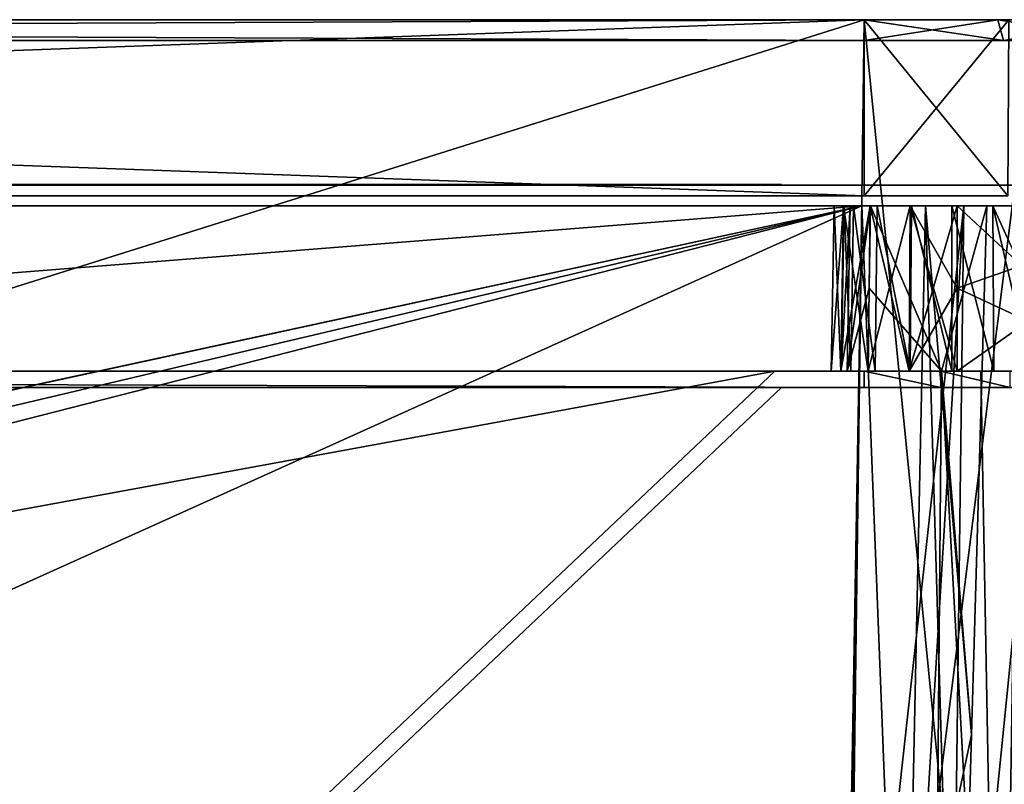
# Model space of a CAD drawing. Header units: millimetres. Extents: x -75 to 75, y -5 to 37.
# Tile 160 of 161: x 39 to 62, y 18 to 37. Entities that reach past the tile are written whole.
import ezdxf

# ---------------------------------------------------------------- set-up
doc = ezdxf.new("R2010")
doc.units = ezdxf.units.MM
doc.header["$LTSCALE"] = 81.481481
for name, color, linetype in [('11', 7, 'CONTINUOUS'), ('12', 7, 'CONTINUOUS'), ('14', 7, 'CONTINUOUS'), ('16', 7, 'CONTINUOUS'), ('18', 7, 'CONTINUOUS'), ('2', 7, 'CONTINUOUS'), ('20', 7, 'CONTINUOUS'), ('21', 7, 'CONTINUOUS'), ('22', 7, 'CONTINUOUS'), ('25', 7, 'CONTINUOUS'), ('26', 7, 'CONTINUOUS'), ('50', 7, 'CONTINUOUS'), ('53', 7, 'CONTINUOUS'), ('54', 7, 'CONTINUOUS'), ('55', 7, 'CONTINUOUS'), ('552', 7, 'CONTINUOUS'), ('553', 7, 'CONTINUOUS'), ('555', 7, 'CONTINUOUS'), ('557', 7, 'CONTINUOUS'), ('559', 7, 'CONTINUOUS'), ('56', 7, 'CONTINUOUS'), ('561', 7, 'CONTINUOUS'), ('562', 7, 'CONTINUOUS'), ('563', 7, 'CONTINUOUS'), ('565', 7, 'CONTINUOUS'), ('566', 7, 'CONTINUOUS'), ('57', 7, 'CONTINUOUS'), ('6', 7, 'CONTINUOUS'), ('76', 7, 'CONTINUOUS'), ('77', 7, 'CONTINUOUS'), ('78', 7, 'CONTINUOUS'), ('79', 7, 'CONTINUOUS'), ('8', 7, 'CONTINUOUS'), ('80', 7, 'CONTINUOUS'), ('82', 7, 'CONTINUOUS'), ('83', 7, 'CONTINUOUS')]:
    doc.layers.add(name, color=color, linetype=linetype)

msp = doc.modelspace()

# ---------------------------------------------------------------- linework, layer by layer
at = {"layer": '11', "color": 251, "linetype": 'Continuous', "true_color": 0x565d62}
for points in [[(58.517, 0, 104.516), (62.658, 0, 103.97), (59.001, 37, 105), (58.517, 0, 104.516)], [(62.658, 0, 103.97), (63.142, 37, 104.455), (59.001, 37, 105), (62.658, 0, 103.97)]]:
    msp.add_3dface(points, dxfattribs=at)
at = {"layer": '12', "color": 251, "linetype": 'Continuous', "true_color": 0x565d62}
for points in [[(58.517, 0, -104.516), (59.001, 37, -105), (63.142, 37, -104.455), (58.517, 0, -104.516)], [(62.658, 0, -103.97), (58.517, 0, -104.516), (63.142, 37, -104.455), (62.658, 0, -103.97)]]:
    msp.add_3dface(points, dxfattribs=at)
at = {"layer": '14', "color": 251, "linetype": 'Continuous', "true_color": 0x565d62}
for points in [[(-58.608, 7.032, 96.607), (-58.941, 32.5, 96.94), (58.941, 32.5, 96.94), (-58.608, 7.032, 96.607)], [(-58.554, 7.031, 96.607), (-58.608, 7.032, 96.607), (58.941, 32.5, 96.94), (-58.554, 7.031, 96.607)], [(-58.5, 7.031, 96.607), (-58.554, 7.031, 96.607), (58.941, 32.5, 96.94), (-58.5, 7.031, 96.607)], [(-2.359, 18.04, 96.751), (-58.5, 7.031, 96.607), (58.941, 32.5, 96.94), (-2.359, 18.04, 96.751)], [(2.359, 18.04, 96.751), (-2.359, 18.04, 96.751), (58.941, 32.5, 96.94), (2.359, 18.04, 96.751)], [(2.503, 7.031, 96.607), (2.359, 18.04, 96.751), (58.941, 32.5, 96.94), (2.503, 7.031, 96.607)], [(58.5, 7.031, 96.607), (2.503, 7.031, 96.607), (58.941, 32.5, 96.94), (58.5, 7.031, 96.607)], [(58.554, 7.031, 96.607), (58.5, 7.031, 96.607), (58.941, 32.5, 96.94), (58.554, 7.031, 96.607)], [(58.608, 7.032, 96.607), (58.554, 7.031, 96.607), (58.941, 32.5, 96.94), (58.608, 7.032, 96.607)]]:
    msp.add_3dface(points, dxfattribs=at)
at = {"layer": '16', "color": 251, "linetype": 'Continuous', "true_color": 0x565d62}
for points in [[(2.487, 28.04, -96.882), (58.941, 32.5, -96.94), (-58.941, 32.5, -96.94), (2.487, 28.04, -96.882)], [(58.608, 7.032, -96.607), (58.941, 32.5, -96.94), (2.487, 28.04, -96.882), (58.608, 7.032, -96.607)], [(2.946, 7.031, -96.607), (58.5, 7.031, -96.607), (2.487, 28.04, -96.882), (2.946, 7.031, -96.607)], [(58.554, 7.031, -96.607), (58.608, 7.032, -96.607), (2.487, 28.04, -96.882), (58.554, 7.031, -96.607)], [(58.5, 7.031, -96.607), (58.554, 7.031, -96.607), (2.487, 28.04, -96.882), (58.5, 7.031, -96.607)]]:
    msp.add_3dface(points, dxfattribs=at)
at = {"layer": '18', "color": 251, "linetype": 'Continuous', "true_color": 0x565d62}
for points in [[(58.941, 32.5, -96.94), (58.608, 7.032, -96.607), (59.94, 7.053, -96.496), (58.941, 32.5, -96.94)], [(58.941, 32.5, -96.94), (59.94, 7.053, -96.496), (60.482, 32.5, -96.791), (58.941, 32.5, -96.94)], [(59.94, 7.053, -96.496), (61.233, 7.069, -96.164), (60.482, 32.5, -96.791), (59.94, 7.053, -96.496)], [(61.966, 32.5, -96.347), (60.482, 32.5, -96.791), (61.599, 19.696, -96.257), (61.966, 32.5, -96.347)], [(60.482, 32.5, -96.791), (61.233, 7.069, -96.164), (61.599, 19.696, -96.257), (60.482, 32.5, -96.791)]]:
    msp.add_3dface(points, dxfattribs=at)
at = {"layer": '2', "color": 251, "linetype": 'Continuous', "true_color": 0x565d62}
for points in [[(59.001, 37, 102.5), (-58.999, 37, 102.5), (-67.001, 37, 102.857), (59.001, 37, 102.5)], [(-67.001, 37, -102.857), (-59.001, 37, -102.5), (67.001, 37, -102.857), (-67.001, 37, -102.857)], [(-67.001, 37, 102.857), (-63.142, 37, 104.455), (67.001, 37, 102.857), (-67.001, 37, 102.857)], [(-63.142, 37, -104.455), (-67.001, 37, -102.857), (63.142, 37, -104.455), (-63.142, 37, -104.455)], [(63.142, 37, -104.455), (-67.001, 37, -102.857), (67.001, 37, -102.857), (63.142, 37, -104.455)], [(59.001, 37, 102.5), (-67.001, 37, 102.857), (67.001, 37, 102.857), (59.001, 37, 102.5)], [(-63.142, 37, 104.455), (-59.001, 37, 105), (63.142, 37, 104.455), (-63.142, 37, 104.455)], [(67.001, 37, 102.857), (-63.142, 37, 104.455), (63.142, 37, 104.455), (67.001, 37, 102.857)], [(-59.001, 37, -105), (-63.142, 37, -104.455), (59.001, 37, -105), (-59.001, 37, -105)], [(59.001, 37, -105), (-63.142, 37, -104.455), (63.142, 37, -104.455), (59.001, 37, -105)], [(-59.001, 37, -102.5), (59.001, 37, -102.5), (67.001, 37, -102.857), (-59.001, 37, -102.5)], [(63.142, 37, 104.455), (-59.001, 37, 105), (-16.148, 37, 105), (63.142, 37, 104.455)], [(-0.5, 37, 105), (63.142, 37, 104.455), (-16.148, 37, 105), (-0.5, 37, 105)], [(59.001, 37, 105), (63.142, 37, 104.455), (-0.5, 37, 105), (59.001, 37, 105)], [(62.495, 37, 102.04), (59.001, 37, 102.5), (67.001, 37, 102.857), (62.495, 37, 102.04)], [(59.001, 37, -102.5), (62.495, 37, -102.04), (67.001, 37, -102.857), (59.001, 37, -102.5)]]:
    msp.add_3dface(points, dxfattribs=at)
at = {"layer": '20', "color": 251, "linetype": 'Continuous', "true_color": 0x565d62}
for points in [[(58.608, 7.032, 96.607), (58.941, 32.5, 96.94), (61.413, 32.5, 96.549), (58.608, 7.032, 96.607)], [(58.608, 7.032, 96.607), (61.413, 32.5, 96.549), (59.869, 7.052, 96.507), (58.608, 7.032, 96.607)], [(59.869, 7.052, 96.507), (61.413, 32.5, 96.549), (61.088, 7.068, 96.213), (59.869, 7.052, 96.507)], [(61.088, 7.068, 96.213), (63.643, 32.5, 95.413), (63.315, 7.086, 95.077), (61.088, 7.068, 96.213)], [(61.413, 32.5, 96.549), (63.643, 32.5, 95.413), (61.088, 7.068, 96.213), (61.413, 32.5, 96.549)]]:
    msp.add_3dface(points, dxfattribs=at)
at = {"layer": '21', "color": 251, "linetype": 'Continuous', "true_color": 0x565d62}
for points in [[(59.001, 37, -102.5), (-59.001, 37, -102.5), (59.001, 32.741, -102.426), (59.001, 37, -102.5)], [(-59.001, 37, -102.5), (-59.001, 32.741, -102.426), (59.001, 32.741, -102.426), (-59.001, 37, -102.5)]]:
    msp.add_3dface(points, dxfattribs=at)
at = {"layer": '22', "color": 251, "linetype": 'Continuous', "true_color": 0x565d62}
for points in [[(-58.999, 37, 102.5), (59.001, 37, 102.5), (-58.999, 32.741, 102.426), (-58.999, 37, 102.5)], [(59.001, 37, 102.5), (59.001, 32.741, 102.426), (-58.999, 32.741, 102.426), (59.001, 37, 102.5)]]:
    msp.add_3dface(points, dxfattribs=at)
at = {"layer": '25', "color": 251, "linetype": 'Continuous', "true_color": 0x565d62}
for points in [[(59.001, 37, -102.5), (59.001, 32.741, -102.426), (62.476, 32.741, -101.968), (59.001, 37, -102.5)], [(62.495, 37, -102.04), (59.001, 37, -102.5), (62.476, 32.741, -101.968), (62.495, 37, -102.04)]]:
    msp.add_3dface(points, dxfattribs=at)
at = {"layer": '26', "color": 251, "linetype": 'Continuous', "true_color": 0x565d62}
for points in [[(59.001, 32.741, 102.426), (62.495, 37, 102.04), (62.476, 32.741, 101.968), (59.001, 32.741, 102.426)], [(59.001, 37, 102.5), (62.495, 37, 102.04), (59.001, 32.741, 102.426), (59.001, 37, 102.5)]]:
    msp.add_3dface(points, dxfattribs=at)
at = {"layer": '50', "color": 251, "linetype": 'Continuous', "true_color": 0x565d62}
for points in [[(60.869, 28.5, -95.149), (60.759, 15.746, -95.363), (62.3, 2.5, -94.848), (60.869, 28.5, -95.149)], [(61.822, 28.5, -94.727), (60.869, 28.5, -95.149), (62.3, 2.5, -94.848), (61.822, 28.5, -94.727)], [(62.702, 28.5, -94.171), (61.822, 28.5, -94.727), (62.3, 2.5, -94.848), (62.702, 28.5, -94.171)], [(63.731, 2.5, -93.731), (62.702, 28.5, -94.171), (62.3, 2.5, -94.848), (63.731, 2.5, -93.731)]]:
    msp.add_3dface(points, dxfattribs=at)
at = {"layer": '53', "color": 251, "linetype": 'Continuous', "true_color": 0x565d62}
for points in [[(59.15, 32.5, -92.991), (60.869, 28.5, -95.149), (59.124, 30.501, -93.014), (59.15, 32.5, -92.991)], [(61.966, 32.5, -96.347), (60.869, 28.5, -95.149), (59.15, 32.5, -92.991), (61.966, 32.5, -96.347)], [(61.966, 32.5, -96.347), (61.599, 19.696, -96.257), (60.869, 28.5, -95.149), (61.966, 32.5, -96.347)], [(59.124, 30.501, -93.014), (60.869, 28.5, -95.149), (59.097, 28.5, -93.036), (59.124, 30.501, -93.014)], [(61.599, 19.696, -96.257), (60.759, 15.746, -95.363), (60.869, 28.5, -95.149), (61.599, 19.696, -96.257)], [(61.599, 19.696, -96.257), (61.233, 7.069, -96.164), (60.759, 15.746, -95.363), (61.599, 19.696, -96.257)]]:
    msp.add_3dface(points, dxfattribs=at)
at = {"layer": '54', "color": 251, "linetype": 'Continuous', "true_color": 0x565d62}
for points in [[(66.94, 32.5, 28.274), (65.558, 28.5, 28.204), (61.25, 32.5, 28.274), (66.94, 32.5, 28.274)], [(61.25, 32.5, 28.274), (65.558, 28.5, 28.204), (61.25, 30.501, 28.239), (61.25, 32.5, 28.274)], [(61.25, 30.501, 28.239), (65.558, 28.5, 28.204), (61.25, 28.5, 28.204), (61.25, 30.501, 28.239)]]:
    msp.add_3dface(points, dxfattribs=at)
at = {"layer": '55', "color": 251, "linetype": 'Continuous', "true_color": 0x565d62}
for points in [[(58.436, 28.5, 32.416), (58.274, 32.5, 31.25), (58.204, 28.5, 31.25), (58.436, 28.5, 32.416)], [(58.204, 28.5, 31.25), (58.5, 32.5, 30.111), (58.436, 28.5, 30.084), (58.204, 28.5, 31.25)], [(58.274, 32.5, 31.25), (58.5, 32.5, 30.111), (58.204, 28.5, 31.25), (58.274, 32.5, 31.25)], [(58.5, 32.5, 32.389), (58.274, 32.5, 31.25), (58.436, 28.5, 32.416), (58.5, 32.5, 32.389)], [(59.096, 28.5, 33.404), (58.5, 32.5, 32.389), (58.436, 28.5, 32.416), (59.096, 28.5, 33.404)], [(58.436, 28.5, 30.084), (59.145, 32.5, 29.145), (59.096, 28.5, 29.096), (58.436, 28.5, 30.084)], [(58.5, 32.5, 30.111), (59.145, 32.5, 29.145), (58.436, 28.5, 30.084), (58.5, 32.5, 30.111)], [(59.145, 32.5, 33.355), (58.5, 32.5, 32.389), (59.096, 28.5, 33.404), (59.145, 32.5, 33.355)], [(60.084, 28.5, 34.064), (59.145, 32.5, 33.355), (59.096, 28.5, 33.404), (60.084, 28.5, 34.064)], [(59.096, 28.5, 29.096), (60.111, 32.5, 28.5), (60.084, 28.5, 28.436), (59.096, 28.5, 29.096)], [(59.145, 32.5, 29.145), (60.111, 32.5, 28.5), (59.096, 28.5, 29.096), (59.145, 32.5, 29.145)], [(60.111, 32.5, 34), (59.145, 32.5, 33.355), (60.084, 28.5, 34.064), (60.111, 32.5, 34)], [(61.25, 32.5, 28.274), (61.25, 30.501, 28.239), (60.084, 28.5, 28.436), (61.25, 32.5, 28.274)], [(61.25, 28.5, 34.296), (60.111, 32.5, 34), (60.084, 28.5, 34.064), (61.25, 28.5, 34.296)], [(60.111, 32.5, 28.5), (61.25, 32.5, 28.274), (60.084, 28.5, 28.436), (60.111, 32.5, 28.5)], [(61.25, 30.501, 34.261), (60.111, 32.5, 34), (61.25, 28.5, 34.296), (61.25, 30.501, 34.261)], [(61.25, 32.5, 34.226), (60.111, 32.5, 34), (61.25, 30.501, 34.261), (61.25, 32.5, 34.226)], [(61.25, 30.501, 28.239), (61.25, 28.5, 28.204), (60.084, 28.5, 28.436), (61.25, 30.501, 28.239)]]:
    msp.add_3dface(points, dxfattribs=at)
at = {"layer": '552', "linetype": 'Continuous'}
for points in [[(-56.841, 28.5, -86.954), (56.841, 28.5, -86.954), (-59, 28.5, -95), (-56.841, 28.5, -86.954)], [(59, 28.5, 35), (-56.841, 28.5, 26.729), (-59, 28.5, 35), (59, 28.5, 35)], [(-59, 28.5, -95), (56.841, 28.5, -86.954), (59, 28.5, -95), (-59, 28.5, -95)], [(56.841, 28.5, 26.729), (-56.841, 28.5, 26.729), (59, 28.5, 35), (56.841, 28.5, 26.729)], [(56.841, 28.5, -86.954), (56.841, 28.5, 26.729), (59, 28.5, 35), (56.841, 28.5, -86.954)], [(59, 28.5, -95), (56.841, 28.5, -86.954), (59, 28.5, 35), (59, 28.5, -95)], [(59.739, 28.5, -91.239), (59, 28.5, -95), (59.776, 28.5, 30.905), (59.739, 28.5, -91.239)], [(59.887, 28.5, -91.89), (59, 28.5, -95), (59.739, 28.5, -91.239), (59.887, 28.5, -91.89)], [(60.304, 28.5, -92.412), (59, 28.5, -95), (59.887, 28.5, -91.89), (60.304, 28.5, -92.412)], [(60.854, 28.5, -94.706), (59, 28.5, -95), (60.304, 28.5, -92.412), (60.854, 28.5, -94.706)], [(59, 28.5, -95), (59, 28.5, 35), (59.776, 28.5, 31.573), (59, 28.5, -95)], [(59.776, 28.5, 31.573), (59.776, 28.5, 30.905), (59, 28.5, -95), (59.776, 28.5, 31.573)], [(59, 28.5, 35), (60.854, 28.5, 34.706), (59.776, 28.5, 31.573), (59, 28.5, 35)], [(59.739, 28.5, -91.239), (59.776, 28.5, 30.905), (59.887, 28.5, -90.588), (59.739, 28.5, -91.239)], [(59.776, 28.5, 30.905), (60.066, 28.5, 30.304), (59.887, 28.5, -90.588), (59.776, 28.5, 30.905)], [(59.776, 28.5, 31.573), (60.854, 28.5, 34.706), (60.066, 28.5, 32.174), (59.776, 28.5, 31.573)], [(59.887, 28.5, -90.588), (60.066, 28.5, 30.304), (60.304, 28.5, -90.066), (59.887, 28.5, -90.588)], [(60.066, 28.5, 30.304), (60.588, 28.5, 29.887), (60.304, 28.5, -90.066), (60.066, 28.5, 30.304)], [(60.066, 28.5, 32.174), (60.854, 28.5, 34.706), (60.588, 28.5, 32.59), (60.066, 28.5, 32.174)], [(60.304, 28.5, -90.066), (60.588, 28.5, 29.887), (60.905, 28.5, -89.776), (60.304, 28.5, -90.066)], [(60.905, 28.5, -92.701), (60.854, 28.5, -94.706), (60.304, 28.5, -92.412), (60.905, 28.5, -92.701)], [(60.588, 28.5, 29.887), (61.239, 28.5, 29.739), (60.905, 28.5, -89.776), (60.588, 28.5, 29.887)], [(60.854, 28.5, 34.706), (61.239, 28.5, 32.739), (60.588, 28.5, 32.59), (60.854, 28.5, 34.706)], [(62.527, 28.5, -93.854), (60.854, 28.5, -94.706), (62.174, 28.5, -92.412), (62.527, 28.5, -93.854)], [(62.174, 28.5, -92.412), (60.854, 28.5, -94.706), (61.573, 28.5, -92.701), (62.174, 28.5, -92.412)], [(61.573, 28.5, -92.701), (60.854, 28.5, -94.706), (60.905, 28.5, -92.701), (61.573, 28.5, -92.701)], [(60.854, 28.5, 34.706), (62.527, 28.5, 33.854), (61.239, 28.5, 32.739), (60.854, 28.5, 34.706)], [(60.905, 28.5, -89.776), (61.239, 28.5, 29.739), (61.573, 28.5, -89.776), (60.905, 28.5, -89.776)], [(61.239, 28.5, 29.739), (61.89, 28.5, 29.887), (61.573, 28.5, -89.776), (61.239, 28.5, 29.739)], [(61.239, 28.5, 32.739), (62.527, 28.5, 33.854), (61.89, 28.5, 32.59), (61.239, 28.5, 32.739)], [(61.573, 28.5, -89.776), (61.89, 28.5, 29.887), (62.174, 28.5, -90.066), (61.573, 28.5, -89.776)], [(61.89, 28.5, 29.887), (62.412, 28.5, 30.304), (62.174, 28.5, -90.066), (61.89, 28.5, 29.887)], [(61.89, 28.5, 32.59), (62.527, 28.5, 33.854), (62.412, 28.5, 32.174), (61.89, 28.5, 32.59)], [(62.174, 28.5, -90.066), (62.412, 28.5, 30.304), (62.59, 28.5, -90.588), (62.174, 28.5, -90.066)], [(62.59, 28.5, -91.89), (62.527, 28.5, -93.854), (62.174, 28.5, -92.412), (62.59, 28.5, -91.89)]]:
    msp.add_3dface(points, dxfattribs=at)
at = {"layer": '553', "linetype": 'Continuous'}
for points in [[(59, 28.1, -95), (-57, 28.1, -87), (-59, 28.1, -95), (59, 28.1, -95)], [(-59, 28.1, 35), (57, 28.1, 27), (59, 28.1, 35), (-59, 28.1, 35)], [(0, 28.1, 27), (57, 28.1, 27), (-59, 28.1, 35), (0, 28.1, 27)], [(0, 28.1, -87), (-57, 28.1, -87), (59, 28.1, -95), (0, 28.1, -87)], [(57, 28.1, -87), (0, 28.1, -87), (59, 28.1, -95), (57, 28.1, -87)], [(57, 28.1, -30), (57, 28.1, -87), (59, 28.1, -95), (57, 28.1, -30)], [(59, 28.1, 35), (57, 28.1, 27), (59, 28.1, -95), (59, 28.1, 35)], [(57, 28.1, 27), (57, 28.1, -30), (59, 28.1, -95), (57, 28.1, 27)], [(59.739, 28.1, -91.239), (59, 28.1, -95), (59.887, 28.1, -91.89), (59.739, 28.1, -91.239)], [(59, 28.1, -95), (60.854, 28.1, -94.706), (59.887, 28.1, -91.89), (59, 28.1, -95)], [(60.854, 28.1, 34.706), (59, 28.1, 35), (60.588, 28.1, 32.59), (60.854, 28.1, 34.706)], [(59, 28.1, 35), (59, 28.1, -95), (59.739, 28.1, -91.239), (59, 28.1, 35)], [(60.588, 28.1, 32.59), (59, 28.1, 35), (60.066, 28.1, 32.174), (60.588, 28.1, 32.59)], [(60.066, 28.1, 32.174), (59, 28.1, 35), (59.776, 28.1, 31.573), (60.066, 28.1, 32.174)], [(59.776, 28.1, 31.573), (59, 28.1, 35), (59.776, 28.1, 30.905), (59.776, 28.1, 31.573)], [(59.776, 28.1, 30.905), (59, 28.1, 35), (59.739, 28.1, -91.239), (59.776, 28.1, 30.905)], [(59.887, 28.1, -90.588), (59.776, 28.1, 30.905), (59.739, 28.1, -91.239), (59.887, 28.1, -90.588)], [(60.066, 28.1, 30.304), (59.776, 28.1, 30.905), (59.887, 28.1, -90.588), (60.066, 28.1, 30.304)], [(59.887, 28.1, -91.89), (60.854, 28.1, -94.706), (60.304, 28.1, -92.412), (59.887, 28.1, -91.89)], [(60.304, 28.1, -90.066), (60.066, 28.1, 30.304), (59.887, 28.1, -90.588), (60.304, 28.1, -90.066)], [(60.588, 28.1, 29.887), (60.066, 28.1, 30.304), (60.304, 28.1, -90.066), (60.588, 28.1, 29.887)], [(60.304, 28.1, -92.412), (60.854, 28.1, -94.706), (60.905, 28.1, -92.701), (60.304, 28.1, -92.412)], [(60.905, 28.1, -89.776), (60.588, 28.1, 29.887), (60.304, 28.1, -90.066), (60.905, 28.1, -89.776)], [(61.239, 28.1, 32.739), (60.854, 28.1, 34.706), (60.588, 28.1, 32.59), (61.239, 28.1, 32.739)], [(61.239, 28.1, 29.739), (60.588, 28.1, 29.887), (60.905, 28.1, -89.776), (61.239, 28.1, 29.739)], [(60.854, 28.1, -94.706), (62.527, 28.1, -93.854), (60.905, 28.1, -92.701), (60.854, 28.1, -94.706)], [(62.527, 28.1, 33.854), (60.854, 28.1, 34.706), (62.412, 28.1, 32.174), (62.527, 28.1, 33.854)], [(60.854, 28.1, 34.706), (61.239, 28.1, 32.739), (61.89, 28.1, 32.59), (60.854, 28.1, 34.706)], [(62.412, 28.1, 32.174), (60.854, 28.1, 34.706), (61.89, 28.1, 32.59), (62.412, 28.1, 32.174)], [(60.905, 28.1, -92.701), (62.527, 28.1, -93.854), (61.573, 28.1, -92.701), (60.905, 28.1, -92.701)], [(61.573, 28.1, -89.776), (61.239, 28.1, 29.739), (60.905, 28.1, -89.776), (61.573, 28.1, -89.776)], [(61.89, 28.1, 29.887), (61.239, 28.1, 29.739), (61.573, 28.1, -89.776), (61.89, 28.1, 29.887)], [(61.573, 28.1, -92.701), (62.527, 28.1, -93.854), (62.174, 28.1, -92.412), (61.573, 28.1, -92.701)], [(62.174, 28.1, -90.066), (61.89, 28.1, 29.887), (61.573, 28.1, -89.776), (62.174, 28.1, -90.066)], [(62.412, 28.1, 30.304), (61.89, 28.1, 29.887), (62.174, 28.1, -90.066), (62.412, 28.1, 30.304)], [(62.174, 28.1, -92.412), (62.527, 28.1, -93.854), (62.59, 28.1, -91.89), (62.174, 28.1, -92.412)], [(62.59, 28.1, -90.588), (62.412, 28.1, 30.304), (62.174, 28.1, -90.066), (62.59, 28.1, -90.588)]]:
    msp.add_3dface(points, dxfattribs=at)
at = {"layer": '555', "linetype": 'Continuous'}
msp.add_3dface([(0, 28.1, -87), (57, 28.1, -87), (38.5, 10.6, -12), (0, 28.1, -87)], dxfattribs=at)
at = {"layer": '557', "linetype": 'Continuous'}
for points in [[(57, 28.1, 27), (38.5, 10.6, 20), (38.5, 10.6, -12), (57, 28.1, 27)], [(57, 28.1, -30), (57, 28.1, 27), (38.5, 10.6, -12), (57, 28.1, -30)], [(57, 28.1, -87), (57, 28.1, -30), (38.5, 10.6, -12), (57, 28.1, -87)]]:
    msp.add_3dface(points, dxfattribs=at)
at = {"layer": '559', "linetype": 'Continuous'}
msp.add_3dface([(56.841, 28.5, -86.954), (-56.841, 28.5, -86.954), (38.341, 11, -11.954), (56.841, 28.5, -86.954)], dxfattribs=at)
at = {"layer": '56', "color": 251, "linetype": 'Continuous', "true_color": 0x565d62}
for points in [[(66.94, 32.5, 34.226), (61.25, 30.501, 34.261), (61.25, 28.5, 34.296), (66.94, 32.5, 34.226)], [(66.94, 32.5, 34.226), (61.25, 32.5, 34.226), (61.25, 30.501, 34.261), (66.94, 32.5, 34.226)], [(65.558, 28.5, 34.296), (66.94, 32.5, 34.226), (61.25, 28.5, 34.296), (65.558, 28.5, 34.296)]]:
    msp.add_3dface(points, dxfattribs=at)
at = {"layer": '561', "linetype": 'Continuous'}
for points in [[(56.841, 28.5, 26.729), (56.841, 28.5, -86.954), (38.341, 11, 19.729), (56.841, 28.5, 26.729)], [(38.341, 11, 19.729), (56.841, 28.5, -86.954), (38.341, 11, -11.954), (38.341, 11, 19.729)]]:
    msp.add_3dface(points, dxfattribs=at)
at = {"layer": '562', "linetype": 'Continuous'}
for points in [[(-59, 28.5, 35), (-59, 28.1, 35), (59, 28.1, 35), (-59, 28.5, 35)], [(59, 28.5, 35), (-59, 28.5, 35), (59, 28.1, 35), (59, 28.5, 35)]]:
    msp.add_3dface(points, dxfattribs=at)
at = {"layer": '563', "linetype": 'Continuous'}
for points in [[(60.854, 28.5, 34.706), (59, 28.5, 35), (60.854, 28.1, 34.706), (60.854, 28.5, 34.706)], [(59, 28.5, 35), (59, 28.1, 35), (60.854, 28.1, 34.706), (59, 28.5, 35)], [(60.854, 28.5, 34.706), (60.854, 28.1, 34.706), (62.527, 28.1, 33.854), (60.854, 28.5, 34.706)], [(62.527, 28.5, 33.854), (60.854, 28.5, 34.706), (62.527, 28.1, 33.854), (62.527, 28.5, 33.854)]]:
    msp.add_3dface(points, dxfattribs=at)
at = {"layer": '565', "linetype": 'Continuous'}
msp.add_3dface([(57, 28.1, 27), (0, 28.1, 27), (38.5, 10.6, 20), (57, 28.1, 27)], dxfattribs=at)
at = {"layer": '566', "linetype": 'Continuous'}
for points in [[(-56.841, 28.5, 26.729), (56.841, 28.5, 26.729), (-38.341, 11, 19.729), (-56.841, 28.5, 26.729)], [(56.841, 28.5, 26.729), (38.341, 11, 19.729), (-38.341, 11, 19.729), (56.841, 28.5, 26.729)]]:
    msp.add_3dface(points, dxfattribs=at)
at = {"layer": '57', "color": 251, "linetype": 'Continuous', "true_color": 0x565d62}
for points in [[(58.679, 28.5, -90.113), (58.515, 32.5, -91.12), (58.445, 28.5, -91.117), (58.679, 28.5, -90.113)], [(58.445, 28.5, -91.117), (58.657, 32.5, -92.115), (58.591, 28.5, -92.138), (58.445, 28.5, -91.117)], [(58.515, 32.5, -91.12), (58.657, 32.5, -92.115), (58.445, 28.5, -91.117), (58.515, 32.5, -91.12)], [(58.743, 32.5, -90.141), (58.515, 32.5, -91.12), (58.679, 28.5, -90.113), (58.743, 32.5, -90.141)], [(58.657, 32.5, -92.115), (59.15, 32.5, -92.991), (58.591, 28.5, -92.138), (58.657, 32.5, -92.115)], [(59.15, 32.5, -92.991), (59.124, 30.501, -93.014), (58.591, 28.5, -92.138), (59.15, 32.5, -92.991)], [(59.262, 28.5, -89.262), (58.743, 32.5, -90.141), (58.679, 28.5, -90.113), (59.262, 28.5, -89.262)], [(59.311, 32.5, -89.311), (58.743, 32.5, -90.141), (59.262, 28.5, -89.262), (59.311, 32.5, -89.311)], [(60.113, 28.5, -88.679), (59.311, 32.5, -89.311), (59.262, 28.5, -89.262), (60.113, 28.5, -88.679)], [(60.141, 32.5, -88.743), (59.311, 32.5, -89.311), (60.113, 28.5, -88.679), (60.141, 32.5, -88.743)], [(61.117, 28.5, -88.445), (60.141, 32.5, -88.743), (60.113, 28.5, -88.679), (61.117, 28.5, -88.445)], [(61.12, 32.5, -88.515), (60.141, 32.5, -88.743), (61.117, 28.5, -88.445), (61.12, 32.5, -88.515)], [(62.138, 28.5, -88.591), (61.12, 32.5, -88.515), (61.117, 28.5, -88.445), (62.138, 28.5, -88.591)], [(62.115, 32.5, -88.657), (61.12, 32.5, -88.515), (62.138, 28.5, -88.591), (62.115, 32.5, -88.657)], [(63.036, 28.5, -89.097), (62.115, 32.5, -88.657), (62.138, 28.5, -88.591), (63.036, 28.5, -89.097)], [(63.014, 30.501, -89.124), (62.115, 32.5, -88.657), (63.036, 28.5, -89.097), (63.014, 30.501, -89.124)], [(62.991, 32.5, -89.15), (62.115, 32.5, -88.657), (63.014, 30.501, -89.124), (62.991, 32.5, -89.15)], [(59.124, 30.501, -93.014), (59.097, 28.5, -93.036), (58.591, 28.5, -92.138), (59.124, 30.501, -93.014)]]:
    msp.add_3dface(points, dxfattribs=at)
at = {"layer": '6', "color": 251, "linetype": 'Continuous', "true_color": 0x565d62}
for points in [[(58.517, 0, 104.516), (59.001, 37, 105), (-0.5, 37, 105), (58.517, 0, 104.516)], [(-0.5, 0, 104.516), (58.517, 0, 104.516), (-0.5, 37, 105), (-0.5, 0, 104.516)]]:
    msp.add_3dface(points, dxfattribs=at)
at = {"layer": '76', "color": 250, "linetype": 'Continuous', "true_color": 0x1c1c1c}
for points in [[(71.5, 37, -89.001), (-71.5, 37, 88.999), (71.5, 37, 89.001), (71.5, 37, -89.001)], [(-71.5, 37, -89.001), (-71.5, 37, 88.999), (71.5, 37, -89.001), (-71.5, 37, -89.001)], [(-71.5, 37, 88.999), (-71.074, 37, 92.234), (71.5, 37, 89.001), (-71.5, 37, 88.999)], [(-71.074, 37, -92.236), (-71.5, 37, -89.001), (71.074, 37, -92.236), (-71.074, 37, -92.236)], [(71.074, 37, -92.236), (-71.5, 37, -89.001), (71.5, 37, -89.001), (71.074, 37, -92.236)], [(71.5, 37, 89.001), (-71.074, 37, 92.234), (71.074, 37, 92.236), (71.5, 37, 89.001)], [(-71.074, 37, 92.234), (-69.825, 37, 95.249), (71.074, 37, 92.236), (-71.074, 37, 92.234)], [(-69.825, 37, -95.251), (-71.074, 37, -92.236), (69.825, 37, -95.251), (-69.825, 37, -95.251)], [(69.825, 37, -95.251), (-71.074, 37, -92.236), (71.074, 37, -92.236), (69.825, 37, -95.251)], [(71.074, 37, 92.236), (-69.825, 37, 95.249), (69.825, 37, 95.251), (71.074, 37, 92.236)], [(-67.839, 37, -97.839), (-69.825, 37, -95.251), (67.839, 37, -97.839), (-67.839, 37, -97.839)], [(67.839, 37, -97.839), (-69.825, 37, -95.251), (69.825, 37, -95.251), (67.839, 37, -97.839)], [(-69.825, 37, 95.249), (-67.838, 37, 97.838), (69.825, 37, 95.251), (-69.825, 37, 95.249)], [(65.251, 37, -99.825), (-67.839, 37, -97.839), (67.839, 37, -97.839), (65.251, 37, -99.825)], [(-65.251, 37, -99.825), (-67.839, 37, -97.839), (65.251, 37, -99.825), (-65.251, 37, -99.825)], [(-67.838, 37, 97.838), (-65.249, 37, 99.825), (67.839, 37, 97.839), (-67.838, 37, 97.838)], [(69.825, 37, 95.251), (-67.838, 37, 97.838), (67.839, 37, 97.839), (69.825, 37, 95.251)], [(62.236, 37, -101.074), (-65.251, 37, -99.825), (65.251, 37, -99.825), (62.236, 37, -101.074)], [(-62.236, 37, -101.074), (-65.251, 37, -99.825), (62.236, 37, -101.074), (-62.236, 37, -101.074)], [(-65.249, 37, 99.825), (-62.234, 37, 101.074), (65.251, 37, 99.825), (-65.249, 37, 99.825)], [(67.839, 37, 97.839), (-65.249, 37, 99.825), (65.251, 37, 99.825), (67.839, 37, 97.839)], [(-59.001, 37, -101.5), (-62.236, 37, -101.074), (59.001, 37, -101.5), (-59.001, 37, -101.5)], [(59.001, 37, -101.5), (-62.236, 37, -101.074), (62.236, 37, -101.074), (59.001, 37, -101.5)], [(65.251, 37, 99.825), (-62.234, 37, 101.074), (62.236, 37, 101.074), (65.251, 37, 99.825)], [(-62.234, 37, 101.074), (-58.999, 37, 101.5), (62.236, 37, 101.074), (-62.234, 37, 101.074)], [(62.236, 37, 101.074), (-58.999, 37, 101.5), (59.001, 37, 101.5), (62.236, 37, 101.074)]]:
    msp.add_3dface(points, dxfattribs=at)
at = {"layer": '77', "color": 251, "linetype": 'Continuous', "true_color": 0x464b4f}
for points in [[(-71.5, 33, 88.999), (-57, 33, 27), (71.5, 33, 89.001), (-71.5, 33, 88.999)], [(57, 33, -87), (-57, 33, -87), (-71.5, 33, -89.001), (57, 33, -87)], [(57, 33, -87), (-71.5, 33, -89.001), (71.5, 33, -89.001), (57, 33, -87)], [(-71.074, 33, 92.234), (-71.5, 33, 88.999), (71.5, 33, 89.001), (-71.074, 33, 92.234)], [(-71.5, 33, -89.001), (-71.074, 33, -92.236), (71.5, 33, -89.001), (-71.5, 33, -89.001)], [(71.074, 33, 92.236), (-71.074, 33, 92.234), (71.5, 33, 89.001), (71.074, 33, 92.236)], [(-69.825, 33, 95.249), (-71.074, 33, 92.234), (71.074, 33, 92.236), (-69.825, 33, 95.249)], [(71.5, 33, -89.001), (-71.074, 33, -92.236), (71.074, 33, -92.236), (71.5, 33, -89.001)], [(-71.074, 33, -92.236), (-69.825, 33, -95.251), (71.074, 33, -92.236), (-71.074, 33, -92.236)], [(69.825, 33, 95.251), (-69.825, 33, 95.249), (71.074, 33, 92.236), (69.825, 33, 95.251)], [(-67.838, 33, 97.838), (-69.825, 33, 95.249), (69.825, 33, 95.251), (-67.838, 33, 97.838)], [(71.074, 33, -92.236), (-69.825, 33, -95.251), (69.825, 33, -95.251), (71.074, 33, -92.236)], [(-69.825, 33, -95.251), (-67.839, 33, -97.839), (69.825, 33, -95.251), (-69.825, 33, -95.251)], [(-67.839, 33, -97.839), (-65.251, 33, -99.825), (67.839, 33, -97.839), (-67.839, 33, -97.839)], [(69.825, 33, -95.251), (-67.839, 33, -97.839), (67.839, 33, -97.839), (69.825, 33, -95.251)], [(67.839, 33, 97.839), (-67.838, 33, 97.838), (69.825, 33, 95.251), (67.839, 33, 97.839)], [(-65.249, 33, 99.825), (-67.838, 33, 97.838), (67.839, 33, 97.839), (-65.249, 33, 99.825)], [(-65.251, 33, -99.825), (-62.236, 33, -101.074), (65.251, 33, -99.825), (-65.251, 33, -99.825)], [(67.839, 33, -97.839), (-65.251, 33, -99.825), (65.251, 33, -99.825), (67.839, 33, -97.839)], [(65.251, 33, 99.825), (-65.249, 33, 99.825), (67.839, 33, 97.839), (65.251, 33, 99.825)], [(62.236, 33, 101.074), (-65.249, 33, 99.825), (65.251, 33, 99.825), (62.236, 33, 101.074)], [(-62.234, 33, 101.074), (-65.249, 33, 99.825), (62.236, 33, 101.074), (-62.234, 33, 101.074)], [(65.251, 33, -99.825), (-62.236, 33, -101.074), (62.236, 33, -101.074), (65.251, 33, -99.825)], [(-62.236, 33, -101.074), (-59.001, 33, -101.5), (62.236, 33, -101.074), (-62.236, 33, -101.074)], [(59.001, 33, 101.5), (-62.234, 33, 101.074), (62.236, 33, 101.074), (59.001, 33, 101.5)], [(-58.999, 33, 101.5), (-62.234, 33, 101.074), (59.001, 33, 101.5), (-58.999, 33, 101.5)], [(62.236, 33, -101.074), (-59.001, 33, -101.5), (59.001, 33, -101.5), (62.236, 33, -101.074)], [(-57, 33, 27), (57, 33, 27), (71.5, 33, 89.001), (-57, 33, 27)], [(57, 33, 27), (57, 33, -87), (71.5, 33, 89.001), (57, 33, 27)], [(71.5, 33, 89.001), (57, 33, -87), (71.5, 33, -89.001), (71.5, 33, 89.001)]]:
    msp.add_3dface(points, dxfattribs=at)
at = {"layer": '78', "color": 250, "linetype": 'Continuous', "true_color": 0x1c1c1c}
for points in [[(57, 33.01, -87), (57, 33.01, 27), (-57, 33.01, -87), (57, 33.01, -87)], [(57, 33.01, 27), (-57, 33.01, 27), (-57, 33.01, -87), (57, 33.01, 27)]]:
    msp.add_3dface(points, dxfattribs=at)
at = {"layer": '79', "color": 250, "linetype": 'Continuous', "true_color": 0x1c1c1c}
for points in [[(-59.001, 37, -101.5), (59.001, 37, -101.5), (-59.001, 36.5, -102), (-59.001, 37, -101.5)], [(-59.001, 36.5, -102), (59.001, 37, -101.5), (59.001, 36.5, -102), (-59.001, 36.5, -102)]]:
    msp.add_3dface(points, dxfattribs=at)
at = {"layer": '8', "color": 251, "linetype": 'Continuous', "true_color": 0x565d62}
for points in [[(-58.517, 0, -104.516), (-59.001, 37, -105), (59.001, 37, -105), (-58.517, 0, -104.516)], [(58.517, 0, -104.516), (-58.517, 0, -104.516), (59.001, 37, -105), (58.517, 0, -104.516)]]:
    msp.add_3dface(points, dxfattribs=at)
at = {"layer": '80', "color": 250, "linetype": 'Continuous', "true_color": 0x1c1c1c}
for points in [[(59.001, 37, 101.5), (-58.999, 37, 101.5), (59.001, 36.5, 102), (59.001, 37, 101.5)], [(59.001, 36.5, 102), (-58.999, 37, 101.5), (-58.999, 36.5, 102), (59.001, 36.5, 102)]]:
    msp.add_3dface(points, dxfattribs=at)
at = {"layer": '82', "color": 250, "linetype": 'Continuous', "true_color": 0x1c1c1c}
for points in [[(59.001, 37, -101.5), (62.236, 37, -101.074), (59.001, 36.5, -102), (59.001, 37, -101.5)], [(59.001, 36.5, -102), (62.236, 37, -101.074), (62.366, 36.5, -101.557), (59.001, 36.5, -102)], [(62.236, 37, -101.074), (65.251, 37, -99.825), (62.366, 36.5, -101.557), (62.236, 37, -101.074)], [(62.366, 36.5, -101.557), (65.251, 37, -99.825), (65.501, 36.5, -100.259), (62.366, 36.5, -101.557)]]:
    msp.add_3dface(points, dxfattribs=at)
at = {"layer": '83', "color": 250, "linetype": 'Continuous', "true_color": 0x1c1c1c}
for points in [[(59.001, 37, 101.5), (59.001, 36.5, 102), (62.366, 36.5, 101.557), (59.001, 37, 101.5)], [(62.236, 37, 101.074), (59.001, 37, 101.5), (62.366, 36.5, 101.557), (62.236, 37, 101.074)], [(65.501, 36.5, 100.259), (62.236, 37, 101.074), (62.366, 36.5, 101.557), (65.501, 36.5, 100.259)], [(65.251, 37, 99.825), (62.236, 37, 101.074), (65.501, 36.5, 100.259), (65.251, 37, 99.825)]]:
    msp.add_3dface(points, dxfattribs=at)

doc.saveas('drawing.dxf')
